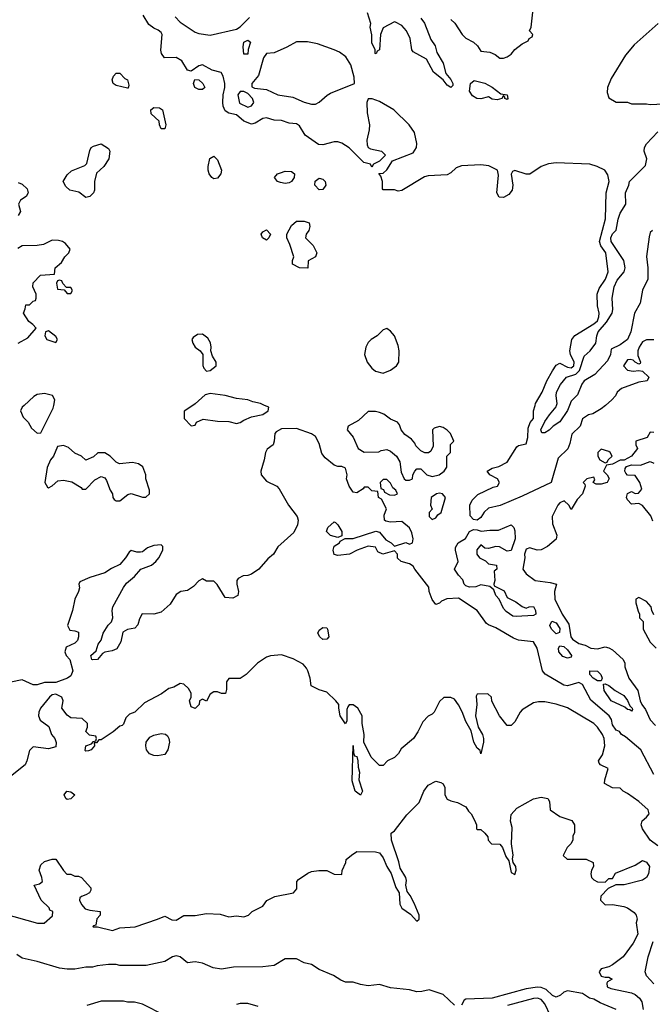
# Model space of a CAD drawing. Header units: inches. Extents: x 2380053 to 2584298, y 380219 to 546618.
# Tile 201 of 256: x 2465058 to 2468421, y 476817 to 482049. Entities that reach past the tile are written whole.
import ezdxf

# ---------------------------------------------------------------- set-up
doc = ezdxf.new("R2010")
doc.units = ezdxf.units.IN
doc.header["$MEASUREMENT"] = 0
doc.layers.add('C4467', color=7, linetype='Continuous')
doc.layers.add('C4468', color=7, linetype='Continuous')

msp = doc.modelspace()

# ---------------------------------------------------------------- linework, layer by layer
at = {"layer": 'C4467', "color": 2}
for points, elevation in [([(2465082.2, 480000), (2465071.3, 479990), (2465062, 479970), (2465076.9, 479936.9), (2465102, 479910), (2465119.6, 479879.6), (2465150, 479852), (2465170, 479854), (2465235.1, 479984.9), (2465238.5, 480000)], 38), ([(2465977.4, 480000), (2465931.6, 479968.4), (2465932, 479930), (2465970, 479892), (2465990, 479894), (2465998, 479910), (2466033.6, 479926.4), (2466110, 479916), (2466170, 479914.8), (2466210, 479904), (2466230, 479908), (2466250, 479922), (2466290, 479938.8), (2466350, 479951.3), (2466378, 479970), (2466382, 479990), (2466360, 480000)], 38), ([(2468171.9, 480000), (2468150, 479981.2), (2468104.7, 479955.3), (2468082, 479950), (2468051, 479929), (2468037.3, 479890), (2467992.8, 479847.2), (2467983.4, 479796.6), (2467971.7, 479768.3), (2467920.6, 479719.4), (2467883.8, 479590), (2467730, 479517.4), (2467611.5, 479468.5), (2467550, 479452.8), (2467527.7, 479432.3), (2467510, 479404.7), (2467490, 479389.6), (2467470, 479392.8), (2467453, 479413), (2467451.5, 479470), (2467463.3, 479496.7), (2467493.8, 479526.2), (2467575.3, 479564.7), (2467598, 479570), (2467608, 479590), (2467598, 479610), (2467558, 479630), (2467544, 479650), (2467570, 479666), (2467604.7, 479675.3), (2467650, 479698), (2467700.5, 479779.5), (2467710, 479787.3), (2467750, 479796), (2467758.7, 479830), (2467761, 479879), (2467771.6, 479908.4), (2467789, 479930), (2467789.3, 479970), (2467797.8, 480000)], 34), ([(2467980.8, 480000), (2467970, 479973.2), (2467930, 479913.2), (2467894, 479890), (2467872.8, 479867.3), (2467850, 479854.5), (2467834, 479854), (2467828, 479870), (2467850, 479913.4), (2467874, 479950), (2467910, 479991.3), (2467912.6, 480000)], 30), ([(2468430, 478038), (2468359.5, 478170), (2468278.6, 478238.6), (2468258, 478250), (2468246, 478266), (2468230, 478274), (2468210, 478302), (2468204.5, 478330), (2468192.7, 478350), (2468093.7, 478433.7), (2468050, 478516), (2468030, 478526.6), (2467970, 478509.4), (2467950, 478513.2), (2467851.8, 478571.8), (2467837.2, 478590), (2467809.4, 478710), (2467790, 478742.7), (2467710, 478751.5), (2467682.8, 478762.8), (2467590, 478818.4), (2467550, 478832.7), (2467540.1, 478840.1), (2467489.5, 478910), (2467390, 478974.5), (2467328, 478972), (2467299.8, 478960.2), (2467290, 478948.7), (2467270, 478942), (2467250, 478968), (2467234, 479010), (2467233.2, 479033.2), (2467158, 479130), (2467150, 479146), (2467130, 479158), (2467086, 479170), (2467067.3, 479187.3), (2467066, 479210), (2467050, 479226), (2466989.3, 479209.3), (2466961.2, 479221.2), (2466950, 479246), (2466910, 479252.3), (2466852, 479230), (2466811.6, 479208.4), (2466750, 479202), (2466730, 479208), (2466724, 479230), (2466729.1, 479250.9), (2466758, 479270), (2466762, 479278), (2466788, 479292), (2466830, 479292.7), (2466951, 479331), (2466970, 479326.8), (2467004.5, 479284.5), (2467032, 479270), (2467050, 479252), (2467110, 479271), (2467130, 479262), (2467146, 479270), (2467148.9, 479291.1), (2467143.2, 479323.2), (2467130, 479348.7), (2467090, 479382), (2467030, 479379), (2467004, 479384), (2466998, 479390), (2466996.4, 479416.4), (2467008, 479450), (2466982, 479502), (2466966, 479510), (2466962, 479542), (2466930, 479546), (2466910, 479566), (2466890, 479566), (2466883.6, 479556.4), (2466850, 479535.3), (2466830, 479538), (2466808.7, 479570), (2466795.3, 479610), (2466798, 479630), (2466790, 479666), (2466770, 479675.3), (2466750, 479675.3), (2466730, 479682), (2466681.5, 479721.5), (2466663.7, 479743.7), (2466650, 479798), (2466630, 479835.3), (2466609.1, 479849.1), (2466530, 479877.2), (2466450, 479875.1), (2466421.3, 479858.7), (2466414, 479850), (2466410.8, 479809.2), (2466404.7, 479790), (2466373.7, 479766.3), (2466364, 479750), (2466357.3, 479710), (2466339.1, 479650), (2466340.7, 479630), (2466370, 479597.3), (2466424.7, 479570), (2466436.7, 479556.7), (2466486.8, 479470), (2466533.4, 479410), (2466539.1, 479390), (2466534.9, 479365.1), (2466515.2, 479324.8), (2466430, 479248), (2466406.8, 479210), (2466376.1, 479183.9), (2466330, 479129), (2466290, 479102), (2466270, 479095.3), (2466245.4, 479094.6), (2466219.6, 479080.4), (2466211.6, 479068.4), (2466211.3, 479050), (2466221, 479010), (2466218, 478990), (2466190, 478975.3), (2466150, 478978), (2466108.4, 479048.4), (2466090, 479066), (2466050, 479066), (2466030, 479078), (2466010, 479068), (2465982, 479038), (2465950, 479015.3), (2465914, 479010), (2465890, 478995.3), (2465856.9, 478943.1), (2465810, 478901.2), (2465770.5, 478889.5), (2465708, 478892), (2465694.4, 478865.6), (2465686.4, 478833.6), (2465670, 478815.3), (2465630.7, 478809.3), (2465605.8, 478794.2), (2465596.1, 478743.9), (2465574, 478706), (2465550, 478695.1), (2465510.8, 478689.2), (2465498, 478682), (2465470.6, 478649.4), (2465447.2, 478647.2), (2465442, 478650), (2465435.3, 478670), (2465464, 478696), (2465475.3, 478730), (2465490, 478752), (2465501.2, 478790), (2465527.6, 478832.4), (2465545.2, 478850), (2465553.2, 478870), (2465549.3, 478910), (2465552.7, 478930), (2465610, 479032), (2465625.6, 479054.4), (2465668.7, 479090), (2465702, 479130), (2465758, 479150), (2465782, 479170), (2465798, 479190), (2465818, 479230), (2465818, 479250), (2465810, 479258), (2465770, 479255.3), (2465736.9, 479243.1), (2465710, 479222), (2465699.8, 479220.2), (2465680.2, 479220.2), (2465650, 479228), (2465639.6, 479220.4), (2465621, 479190), (2465590, 479154), (2465546.4, 479133.6), (2465510.6, 479109.4), (2465430, 479086), (2465378, 479062), (2465371.3, 479050), (2465376, 479030), (2465371.1, 479011.1), (2465350.7, 478970), (2465338.8, 478910), (2465312, 478830), (2465324.7, 478804.7), (2465350, 478802), (2465370, 478794), (2465371, 478770), (2465364.7, 478750), (2465350, 478735.3), (2465304.7, 478715.3), (2465298, 478690), (2465304.7, 478670), (2465324.7, 478650), (2465341, 478590), (2465330, 478562), (2465312, 478550), (2465250, 478527.8), (2465190, 478526.6), (2465150, 478514), (2465130, 478514), (2465070, 478541.2), (2465010, 478528.7)], 38), ([(2468430, 479855.3), (2468410, 479858), (2468394, 479830), (2468334, 479810), (2468334, 479790), (2468342, 479770), (2468310.8, 479729.2), (2468271.3, 479708.7), (2468250, 479708), (2468210, 479688), (2468178, 479682), (2468162, 479650), (2468182, 479630), (2468191.6, 479611.6), (2468182, 479590), (2468150, 479581.2), (2468122, 479582), (2468106, 479590), (2468115.3, 479604.7), (2468110, 479618), (2468074, 479610), (2468054, 479590), (2468062, 479582), (2468064.7, 479570), (2468051, 479530), (2468021.1, 479498.9), (2467990, 479446), (2467978, 479470), (2467952.5, 479492.5), (2467930, 479481.2), (2467918.8, 479470), (2467888, 479410), (2467890.8, 479370), (2467914, 479310), (2467910, 479289), (2467864.7, 479250), (2467830, 479232.7), (2467809.6, 479229.6), (2467770, 479242.7), (2467750, 479235.3), (2467742, 479210), (2467744, 479190), (2467733.4, 479130), (2467750, 479104.9), (2467798, 479070), (2467879.1, 479059.1), (2467912, 479050), (2467900.7, 479010), (2467902.4, 478970), (2467942.4, 478890), (2467977, 478837), (2467988.4, 478770), (2467997.3, 478757.3), (2468030, 478734.9), (2468065.2, 478725.2), (2468094, 478710), (2468130, 478706), (2468170, 478716), (2468190, 478711), (2468210, 478701), (2468266, 478650), (2468276, 478630), (2468276, 478610), (2468296, 478550), (2468344, 478484), (2468356, 478430), (2468366, 478410), (2468384.4, 478384.4), (2468410, 478328), (2468438, 478298)], 38), ([(2468424.7, 479384.7), (2468413.6, 479413.6), (2468368.4, 479468.4), (2468350, 479478), (2468310, 479475.3), (2468290, 479498), (2468284, 479510), (2468290, 479532), (2468310, 479542), (2468330, 479532), (2468347.3, 479532.7), (2468366, 479554), (2468355.3, 479590), (2468330, 479628), (2468290, 479628.7), (2468280.2, 479640.2), (2468275.3, 479650), (2468276.4, 479663.6), (2468284.7, 479675.3), (2468310, 479684.7), (2468358, 479682), (2468410, 479702), (2468430, 479692)], 38), ([(2468430, 478886), (2468418, 478910), (2468415.3, 478930), (2468390, 478958), (2468350, 478978), (2468334, 478970), (2468334, 478950), (2468345.4, 478905.4), (2468354, 478890), (2468354, 478870), (2468372, 478852), (2468372, 478810), (2468410, 478742), (2468442, 478710)], 42), ([(2468450, 477658.4), (2468409.7, 477689.7), (2468369.6, 477750), (2468362.9, 477770), (2468367.3, 477792.7), (2468390, 477811.3), (2468404, 477830), (2468399, 477850), (2468350, 477895.3), (2468290, 477938), (2468266, 477950), (2468250, 477966), (2468210, 477968), (2468168, 477990), (2468168.7, 478010), (2468186, 478070), (2468146, 478090), (2468138, 478098), (2468135.3, 478110), (2468156.5, 478143.5), (2468169, 478190), (2468165.2, 478230), (2468156, 478250), (2468130, 478289), (2468110, 478309), (2467970, 478393.2), (2467910, 478412.7), (2467850, 478425.2), (2467815.3, 478424.7), (2467790, 478419), (2467730, 478382), (2467718, 478370), (2467690, 478318), (2467676.9, 478303.1), (2467670, 478298), (2467650, 478298), (2467608, 478350), (2467568.4, 478428.4), (2467566, 478450), (2467547.3, 478467.3), (2467490, 478466), (2467484.7, 478455.3), (2467488, 478410), (2467480.4, 478350), (2467495.5, 478290), (2467518, 478250), (2467523, 478230), (2467523, 478210), (2467510, 478148.7), (2467505.2, 478165.2), (2467490, 478179), (2467472, 478210), (2467458, 478270), (2467430, 478319), (2467411.1, 478371.1), (2467390, 478409), (2467370, 478438), (2467350, 478448), (2467312.7, 478447.3), (2467290, 478426), (2467262, 478370), (2467250, 478358), (2467230, 478348), (2467202, 478318), (2467175.3, 478264.7), (2467152, 478230), (2467085.4, 478174.6), (2467072, 478150), (2467051.1, 478128.9), (2467014, 478110), (2466990, 478086), (2466970, 478086), (2466926, 478130), (2466888, 478210), (2466888.7, 478250), (2466879, 478310), (2466879, 478350), (2466855.3, 478390), (2466830, 478408), (2466810, 478408), (2466802, 478398), (2466796.9, 478383.1), (2466796.8, 478323.2), (2466790, 478308), (2466760.9, 478350), (2466754, 478390), (2466755.3, 478410), (2466739, 478430), (2466690, 478475.3), (2466650, 478488), (2466608, 478510), (2466602, 478550), (2466589.1, 478589.1), (2466583.1, 478603.1), (2466564.7, 478624.7), (2466512.5, 478652.5), (2466450, 478674), (2466391.1, 478668.9), (2466370, 478662), (2466322, 478630), (2466262, 478570), (2466230, 478548.7), (2466170, 478548), (2466158, 478530), (2466158, 478490), (2466151.1, 478468.9), (2466130, 478468), (2466110, 478478), (2466090, 478478), (2466070, 478466), (2466051.6, 478428.4), (2466030, 478438), (2466014, 478430), (2466012, 478410), (2465990, 478388.7), (2465970, 478398), (2465965.2, 478410), (2465961.2, 478430), (2465969, 478450), (2465969, 478470), (2465955.5, 478495.5), (2465930, 478518), (2465910, 478522), (2465878, 478502), (2465850, 478495.1), (2465812.3, 478467.7), (2465721.4, 478418.6), (2465670.3, 478369.7), (2465641.4, 478358.6), (2465621.4, 478338.6), (2465610, 478306), (2465602, 478298), (2465590, 478295.3), (2465554.9, 478265.1), (2465490, 478222), (2465478, 478222), (2465466, 478206), (2465454, 478206), (2465456, 478190), (2465438, 478170), (2465424, 478164), (2465410, 478162), (2465405.6, 478165.6), (2465408.7, 478191.3), (2465439, 478201), (2465450, 478214), (2465462, 478218), (2465466, 478230), (2465462, 478242), (2465428, 478248), (2465410, 478266), (2465418, 478290), (2465418, 478310), (2465390, 478335.3), (2465330, 478339), (2465310, 478354), (2465281.2, 478390), (2465289.2, 478430), (2465281.2, 478450), (2465250, 478464.5), (2465230, 478460.7), (2465216.3, 478450), (2465168.7, 478391.3), (2465159.3, 478370), (2465158, 478350), (2465167, 478327), (2465212.7, 478292.7), (2465226, 478250), (2465244.7, 478230), (2465251.1, 478208.9), (2465250, 478186), (2465210, 478175.3), (2465130, 478186), (2465110, 478166), (2465096, 478110), (2465086, 478090), (2464999.9, 478020.1)], 42), ([(2464970, 477299.3), (2465152.7, 477247.3), (2465187.3, 477247.3), (2465232.7, 477287.3), (2465234, 477310), (2465218, 477318), (2465214, 477330), (2465172, 477370), (2465134, 477450), (2465162, 477458), (2465178, 477470), (2465176, 477490), (2465161, 477530), (2465170, 477558), (2465190, 477575.3), (2465230, 477588), (2465250, 477588), (2465290, 477528), (2465308.9, 477508.9), (2465330, 477508), (2465350, 477498), (2465370, 477498), (2465386, 477490), (2465436.4, 477436.4), (2465436.4, 477423.6), (2465428, 477410), (2465410, 477398), (2465386, 477390), (2465378, 477382), (2465375.3, 477370), (2465386.8, 477346.8), (2465405.1, 477325.1), (2465430, 477317), (2465486, 477310), (2465486, 477290), (2465468.4, 477271.6), (2465462, 477238), (2465450, 477234), (2465446, 477230), (2465448.9, 477228.9), (2465471.6, 477228.4), (2465550.7, 477209.3), (2465590, 477224), (2465670.9, 477229.1), (2465791.1, 477268.9), (2465830, 477286), (2465866.3, 477266.3), (2465890, 477264), (2465930, 477289), (2465990, 477289.3), (2466050, 477299), (2466123.6, 477296.4), (2466170, 477282), (2466210, 477288), (2466250, 477282), (2466274, 477290), (2466294, 477310), (2466350, 477338), (2466371.6, 477368.4), (2466414, 477390), (2466514, 477410), (2466532, 477430), (2466532, 477470), (2466539.6, 477480.4), (2466590, 477514), (2466610, 477522), (2466648, 477528), (2466690, 477528), (2466730, 477508), (2466770, 477506), (2466772.7, 477527.3), (2466792, 477570), (2466792.7, 477587.3), (2466822, 477610), (2466851.1, 477628.9), (2466950, 477628), (2466970, 477622), (2466990, 477595.3), (2467009.3, 477549.3), (2467031.9, 477511.9), (2467057.2, 477437.2), (2467075.3, 477410), (2467078, 477350), (2467088.7, 477328.7), (2467135.1, 477295.1), (2467170, 477258), (2467182, 477270), (2467181, 477290), (2467154.9, 477354.9), (2467134.6, 477394.6), (2467117.3, 477417.3), (2467110.7, 477450), (2467114.9, 477474.9), (2467110.5, 477490.5), (2467079.9, 477539.9), (2467074.2, 477574.2), (2467034.8, 477690), (2467032.7, 477727.3), (2467050, 477738), (2467115.3, 477824.7), (2467182, 477890), (2467206, 477950), (2467230, 477982), (2467270, 478002), (2467296.4, 477996.4), (2467308.4, 477988.4), (2467318, 477970), (2467318, 477930), (2467330, 477908), (2467350, 477898), (2467386, 477890), (2467430, 477866), (2467443.1, 477843.1), (2467458, 477830), (2467476.4, 477796.4), (2467486, 477770), (2467486, 477750), (2467490, 477746), (2467510, 477746), (2467530, 477726), (2467547.3, 477707.3), (2467548.4, 477688.4), (2467566, 477670), (2467610, 477668.7), (2467624, 477650), (2467642.5, 477602.5), (2467659, 477579), (2467670, 477518), (2467690, 477506), (2467698, 477530), (2467696, 477550), (2467682, 477570), (2467678, 477590), (2467680.7, 477610), (2467673.4, 477670), (2467676, 477756), (2467667.3, 477790), (2467670, 477826), (2467701.4, 477858.6), (2467790, 477909), (2467830, 477917.2), (2467866, 477910), (2467874.6, 477894.6), (2467878, 477850), (2467930, 477815.3), (2467993.6, 477793.6), (2468008, 477770), (2468008, 477730), (2467998, 477710), (2467998, 477690), (2467988, 477670), (2467968, 477650), (2467947.3, 477607.3), (2467968.7, 477588.7), (2468068.9, 477588.9), (2468106, 477570), (2468108, 477550), (2468098, 477530), (2468095.3, 477510), (2468098, 477490), (2468110, 477478), (2468130, 477468), (2468170, 477466), (2468190, 477486), (2468210, 477486), (2468226.4, 477513.6), (2468330, 477556), (2468370, 477581.2), (2468390, 477573.2), (2468406, 477550), (2468400.9, 477510), (2468390, 477491), (2468370, 477477.3), (2468271.6, 477451.6), (2468228, 477452), (2468187.3, 477432.7), (2468148.4, 477391.6), (2468146, 477370), (2468170, 477346), (2468210, 477348), (2468270, 477337.2), (2468290, 477329.2), (2468324.8, 477304.8), (2468336, 477290), (2468340.9, 477270), (2468336, 477250), (2468343.7, 477190), (2468318.7, 477141.3), (2468266.6, 477070), (2468210, 477026.8), (2468190, 477016), (2468150, 477004.7), (2468139, 476990), (2468150, 476966.6), (2468170, 476961.2), (2468190, 476962), (2468208, 476950), (2468183.2, 476936.8), (2468179, 476930), (2468182, 476910), (2468201.5, 476901.5), (2468310, 476878), (2468330, 476869.3), (2468352.7, 476850), (2468366, 476830), (2468372.7, 476790)], 46), ([(2468430, 476925.2), (2468390, 476969), (2468383.7, 476990), (2468399.3, 477070), (2468425.6, 477150)], 42), ([(2467370, 476812.3), (2467310, 476869.2), (2467234.6, 476894.6), (2467195.3, 476884.7), (2467170, 476884), (2467130, 476894), (2467030, 476904), (2466970, 476922), (2466910, 476915.3), (2466870, 476922), (2466830, 476935.3), (2466790, 476935.3), (2466764.7, 476944.7), (2466726, 476970), (2466650, 477002), (2466610, 477028.7), (2466570, 477038), (2466530, 477058), (2466470, 477058), (2466410, 477024), (2466350, 477015.3), (2466194.6, 477014.6), (2466130, 477004), (2466086, 477010), (2466030, 477035.3), (2465990, 477042), (2465950, 477038), (2465910, 477068.7), (2465890, 477074), (2465870, 477068.7), (2465830, 477044), (2465730, 477024), (2465590, 477024), (2465570, 477028.7), (2465530, 477028.7), (2465470, 477022), (2465445.4, 477014.6), (2465410, 477014), (2465350, 477004), (2465310, 477004), (2465270, 477009), (2465150, 477045.2), (2465070, 477062), (2465042, 477082)], 50), ([(2468229, 476790), (2468144.8, 476824.8), (2468110, 476844), (2468088, 476850), (2468050, 476874), (2467970, 476888.7), (2467950, 476882), (2467933.7, 476866.3), (2467910, 476854), (2467890, 476864), (2467856.1, 476896.1), (2467830, 476906), (2467810, 476908), (2467750, 476898.4), (2467569, 476849), (2467430, 476844), (2467421.4, 476838.6), (2467407.1, 476812.9)], 50), ([(2467910, 476692.3), (2467850, 476819.5), (2467830, 476843), (2467810, 476849.6), (2467790, 476847.3), (2467651.3, 476810)], 54), ([(2465830, 476758), (2465710, 476818), (2465668.4, 476828.4), (2465630, 476828.7), (2465610, 476834), (2465490, 476834), (2465414, 476810)], 54), ([(2466324.7, 476804.7), (2466270, 476822), (2466230, 476822), (2466210, 476815.3)], 54)]:
    msp.add_lwpolyline(points, dxfattribs=dict(at, elevation=elevation))
for points, elevation in [([(2466950, 479968), (2466910, 479968), (2466859.8, 479920.2), (2466804.7, 479890), (2466798, 479870), (2466830.9, 479830.9), (2466858, 479770), (2466890, 479751.3), (2466967.3, 479752.7), (2466980.4, 479759.6), (2467010, 479764.7), (2467030, 479756), (2467062, 479730), (2467079.6, 479699.6), (2467085.4, 479645.4), (2467102, 479610), (2467110, 479602), (2467130, 479602), (2467146, 479610), (2467148, 479630), (2467158, 479650), (2467170, 479662), (2467190, 479662), (2467222, 479630), (2467250, 479621), (2467288, 479630), (2467315.3, 479650), (2467328.4, 479671.6), (2467328.7, 479730), (2467348, 479750), (2467348.4, 479791.6), (2467366, 479810), (2467348.7, 479850), (2467330, 479868.7), (2467310, 479882), (2467290, 479888), (2467261, 479879), (2467252, 479870), (2467256.9, 479783.1), (2467243.6, 479756.4), (2467231.6, 479748.4), (2467211.6, 479748.4), (2467190, 479758), (2467164.7, 479784.7), (2467159, 479799), (2467140.4, 479820.4), (2467105.6, 479845.6), (2467086, 479870), (2467076.4, 479896.4), (2467066, 479910), (2467030, 479926), (2466993.2, 479953.2), (2466970, 479962)], 38), ([(2465290, 479786), (2465258, 479782), (2465238, 479730), (2465221, 479710), (2465202.8, 479670), (2465191.3, 479590), (2465205.4, 479565.4), (2465210, 479562), (2465230, 479572), (2465260.9, 479599.1), (2465290, 479602.8), (2465334.4, 479594.4), (2465383.6, 479563.6), (2465390, 479554), (2465410, 479554), (2465456.4, 479603.6), (2465490, 479622), (2465510, 479614), (2465519.8, 479599.8), (2465538, 479550), (2465551.3, 479530), (2465552, 479510), (2465559.6, 479499.6), (2465570, 479492), (2465590, 479492), (2465632.9, 479527.1), (2465650.7, 479530.7), (2465710, 479511.3), (2465728.4, 479511.6), (2465748, 479530), (2465748, 479550), (2465728.7, 479610), (2465728.7, 479630), (2465712.9, 479672.9), (2465689.1, 479689.1), (2465656.5, 479696.5), (2465588.9, 479688.9), (2465570, 479698), (2465538, 479730), (2465510, 479748), (2465472.7, 479747.3), (2465450, 479726), (2465410, 479708), (2465386, 479730), (2465350, 479746), (2465316.4, 479776.4)], 38), ([(2468150, 479768), (2468132, 479750), (2468131.3, 479730), (2468142, 479710), (2468170, 479694), (2468182, 479698), (2468186, 479710), (2468208, 479730), (2468198, 479750), (2468190, 479755.3)], 38), ([(2467010, 479606), (2466990, 479606), (2466974, 479590), (2466978, 479558), (2466992.7, 479552.7), (2466998, 479538), (2467023.6, 479523.6), (2467050, 479522), (2467066, 479530), (2467058, 479550), (2467042, 479562), (2467030, 479586)], 38), ([(2467290, 479533.2), (2467274, 479530), (2467244.7, 479510), (2467242, 479470), (2467251.3, 479448.7), (2467234, 479430), (2467234, 479410), (2467250, 479394), (2467270, 479402), (2467281.2, 479418.8), (2467298, 479430), (2467322, 479510), (2467306, 479530)], 38), ([(2466750, 479298), (2466710, 479309), (2466689, 479330), (2466696, 479350), (2466730, 479381), (2466737.3, 479377.3), (2466750, 479364.7), (2466770.8, 479330), (2466770, 479306)], 38), ([(2467650, 479225.2), (2467608.9, 479248.9), (2467590, 479249), (2467550, 479239), (2467530, 479241.2), (2467510, 479259), (2467488, 479232), (2467487.7, 479210), (2467502.8, 479190), (2467533.7, 479173.7), (2467550, 479158), (2467592, 479150), (2467594, 479130), (2467581, 479119), (2467584, 479070), (2467578, 479050), (2467581, 479041), (2467633.4, 479013.4), (2467650, 478978), (2467695.5, 478955.5), (2467730, 478930.7), (2467750, 478922), (2467766, 478930), (2467790.3, 478930.3), (2467800.7, 478910), (2467802.8, 478890), (2467790, 478883.6), (2467697, 478877), (2467680.5, 478880.5), (2467644.9, 478904.9), (2467630, 478921.2), (2467606.6, 478970), (2467589.3, 478990), (2467579.3, 479019.3), (2467557.2, 479037.2), (2467510, 479046), (2467483.6, 479036.4), (2467450, 479034), (2467430, 479041.2), (2467421.2, 479050), (2467413.2, 479073.2), (2467390, 479098), (2467369.2, 479130), (2467388.7, 479170), (2467374, 479230), (2467374.6, 479245.4), (2467389, 479270), (2467427.8, 479292.2), (2467450, 479330.3), (2467470, 479340.3), (2467490, 479339.3), (2467510.5, 479330.5), (2467556.8, 479336.8), (2467603.1, 479336.9), (2467670, 479364.7), (2467684.7, 479350), (2467690, 479334), (2467692.4, 479290), (2467670, 479229.2)], 34), ([(2467910, 478785.2), (2467885.1, 478810), (2467876.2, 478830), (2467886.6, 478853.4), (2467910, 478843.8), (2467930, 478814), (2467927.3, 478792.7)], 34), ([(2466670, 478755.1), (2466652.7, 478770), (2466642, 478790), (2466650, 478806), (2466670, 478818.8), (2466690, 478818), (2466694, 478810), (2466700.7, 478770), (2466690, 478757.2)], 38), ([(2467970, 478656.2), (2467946.1, 478666.1), (2467924.7, 478690), (2467922.9, 478710), (2467930, 478722.8), (2467950, 478719.3), (2467970, 478701.3), (2467992, 478670), (2467990, 478662)], 34), ([(2468130, 478535.1), (2468106, 478550), (2468089.6, 478570), (2468088.7, 478590), (2468130, 478586.7), (2468139.2, 478579.2), (2468148.4, 478570), (2468154, 478550), (2468150, 478535.3)], 34), ([(2468310, 478375.3), (2468302.7, 478382.7), (2468290, 478384.2), (2468275.6, 478395.6), (2468202.9, 478430), (2468165.1, 478485.1), (2468162.5, 478517.5), (2468170, 478520.7), (2468190, 478512), (2468223.9, 478483.9), (2468270, 478458.4), (2468290, 478430.6), (2468302.3, 478402.3), (2468314.9, 478390), (2468316.3, 478383.7)], 34), ([(2465790, 478138), (2465770, 478139.5), (2465748.3, 478148.3), (2465731.8, 478170), (2465727.6, 478190), (2465729.7, 478210.3), (2465750, 478236.3), (2465770, 478247.7), (2465810, 478256.3), (2465832.5, 478252.5), (2465843, 478243), (2465850.4, 478230.4), (2465853.4, 478210), (2465844.9, 478170), (2465830, 478145.2)], 42), ([(2466870, 477928.7), (2466842, 477950), (2466825.2, 478005.2), (2466830, 478192), (2466832.7, 478152.7), (2466838, 478138), (2466850, 478134), (2466856, 478110), (2466856.9, 478076.9), (2466864.7, 478050), (2466861, 478010), (2466881, 477950)], 42), ([(2465310, 477905.6), (2465302.7, 477910), (2465293.2, 477930), (2465308.7, 477950), (2465330, 477946), (2465351.3, 477930), (2465330, 477909.6)], 42)]:
    msp.add_lwpolyline(points, close=True, dxfattribs=dict(at, elevation=elevation))
at = {"layer": 'C4468', "color": 2}
for points, elevation in [([(2467190, 482058), (2467210.4, 482030.4), (2467244.1, 481944.1), (2467266.8, 481910), (2467275.9, 481875.9), (2467310, 481818), (2467323.4, 481763.4), (2467350, 481731), (2467361, 481710), (2467359.8, 481700.2), (2467350, 481689.2), (2467330, 481702), (2467309.2, 481729.2), (2467258, 481770), (2467220.4, 481840.4), (2467150, 481878), (2467142, 481890), (2467134, 481950), (2467114, 481990), (2467090, 482018), (2467056.4, 482036.4), (2467050, 482038), (2466990, 482006), (2466976, 481970), (2466971.1, 481888.9), (2466958, 481882), (2466952.7, 481867.3), (2466948, 481870), (2466948, 481890), (2466930, 481926), (2466929.3, 481969.3), (2466921.2, 482010), (2466924, 482030), (2466906.8, 482086.8)], 30), ([(2467350, 482051.3), (2467370.6, 482030.6), (2467410, 481971.3), (2467430, 481951.3), (2467470.7, 481930.7), (2467491.3, 481910), (2467510, 481882), (2467556.9, 481876.9), (2467585.4, 481865.4), (2467610, 481844.7), (2467630, 481844.7), (2467650, 481851.3), (2467670, 481866), (2467689.5, 481890.5), (2467730, 481922), (2467762, 481938), (2467766, 481950), (2467782, 481958), (2467786, 481970), (2467768.7, 481990), (2467778, 482010), (2467786, 482090)], 34), ([(2467797.8, 480000), (2467800.7, 480010), (2467835.6, 480070), (2467860.5, 480130), (2467890, 480184), (2467910, 480213), (2467930, 480223.8), (2467970, 480203.1), (2467990, 480199.5), (2468003.6, 480210), (2468006, 480230), (2467987, 480270), (2467983.6, 480290), (2467992.7, 480350), (2468009.6, 480370.4), (2468110, 480433.4), (2468129.3, 480450), (2468137, 480470), (2468139.3, 480490), (2468129.5, 480529.5), (2468127.8, 480590), (2468139.3, 480620.7), (2468172, 480670), (2468186.6, 480710), (2468173.6, 480810), (2468147.9, 480847.9), (2468141.1, 480870), (2468171.6, 480991.6), (2468175.6, 481130), (2468192.7, 481190), (2468184.7, 481224.7), (2468169.1, 481249.1), (2468128, 481270), (2468090, 481281.2), (2467910, 481289.4), (2467870, 481282.7), (2467830, 481269.2), (2467770, 481229), (2467750, 481228.7), (2467690, 481248.7), (2467678, 481242), (2467671.1, 481228.9), (2467679.1, 481170), (2467675.8, 481144.2), (2467659.2, 481120.8), (2467630, 481103.7), (2467606.6, 481106.6), (2467595.1, 481130), (2467604, 481224), (2467598, 481250), (2467552.1, 481272.1), (2467510, 481279), (2467406.4, 481273.6), (2467378, 481262), (2467350, 481235.3), (2467330, 481225.2), (2467230, 481219), (2467210, 481214), (2467090, 481142), (2467070, 481138), (2467050, 481146), (2466990, 481146), (2466986, 481150), (2466986, 481190), (2466978, 481218), (2466967.3, 481232.7), (2466990, 481234), (2467010, 481252), (2467040.2, 481299.8), (2467150, 481342), (2467168, 481370), (2467168.7, 481391.3), (2467156, 481450), (2467129.3, 481490), (2467046.6, 481570), (2466970, 481614), (2466931, 481629), (2466911, 481629), (2466903, 481610), (2466904.7, 481555.3), (2466917, 481490), (2466915.8, 481464.2), (2466902.8, 481410), (2466904.7, 481384.7), (2466911.1, 481371.1), (2466923.6, 481363.6), (2466982, 481350), (2467002, 481330), (2466970, 481298), (2466938, 481282), (2466930, 481266), (2466922, 481282), (2466888, 481290), (2466809.4, 481369.4), (2466770, 481394), (2466750, 481401.2), (2466730, 481401.2), (2466670, 481384), (2466646.8, 481386.8), (2466575.5, 481435.5), (2466545.2, 481485.2), (2466530, 481495.3), (2466490, 481499), (2466450, 481513.2), (2466410, 481515.3), (2466370, 481528.7), (2466350, 481524), (2466310, 481499.3), (2466290, 481495.1), (2466249.7, 481509.7), (2466210, 481544), (2466170, 481552.7), (2466150, 481565.2), (2466139.5, 481590), (2466138, 481610), (2466139.3, 481650), (2466149.2, 481690), (2466149.2, 481710), (2466139, 481750), (2466129.1, 481769.1), (2466080.7, 481780.7), (2466030, 481809), (2466010, 481804), (2465970, 481775.3), (2465950, 481782), (2465919, 481830), (2465890, 481849.2), (2465827.3, 481847.3), (2465812.3, 481870), (2465808, 481888), (2465816, 481970), (2465810, 481982), (2465794.2, 481994.2), (2465770, 482003.7), (2465744.2, 482024.2), (2465713.4, 482073.4)], 34), ([(2465884.9, 482064.9), (2465910, 482036), (2465990, 481984), (2466010, 481976.3), (2466070, 481966.8), (2466210, 481999.3), (2466230, 482010.7), (2466278.9, 482061.1)], 34), ([(2468452, 482030), (2468324.1, 481915.9), (2468278.5, 481861.5), (2468202.5, 481737.5), (2468182.8, 481690), (2468182, 481662), (2468190, 481634), (2468230, 481612), (2468290, 481612), (2468310, 481602), (2468390, 481602), (2468410, 481598), (2468550, 481606)], 34), ([(2467912.6, 480000), (2467915.6, 480010), (2467909.5, 480050), (2467911.5, 480070), (2467932.8, 480110), (2467965.1, 480150), (2468015, 480165), (2468034.9, 480185.1), (2468059.3, 480260.7), (2468090.6, 480289.4), (2468121.3, 480330), (2468125.6, 480370), (2468132.8, 480390), (2468178.4, 480441.6), (2468208.7, 480490), (2468211.8, 480510), (2468208.2, 480570), (2468219.3, 480630), (2468235, 480665), (2468271.8, 480710), (2468276.2, 480730), (2468269.6, 480769.6), (2468202.9, 480870), (2468200.7, 480890), (2468210, 480911), (2468229.5, 480930.5), (2468239.1, 480990), (2468250, 481021), (2468280.5, 481070), (2468279.3, 481130), (2468296, 481170), (2468299.3, 481190), (2468384.8, 481275.2), (2468391.6, 481310), (2468378.7, 481350), (2468380.5, 481370), (2468391, 481389), (2468450, 481454)], 30), ([(2465050, 481184.7), (2465070, 481176), (2465098, 481150), (2465102, 481130), (2465091.3, 481110), (2465062, 481090), (2465052, 481070), (2465061, 481030), (2465050, 481008.7)], 34), ([(2468422, 480930), (2468410, 480918), (2468404.1, 480895.9), (2468390.5, 480790.5), (2468398.4, 480730), (2468397.3, 480670), (2468368.5, 480611.5), (2468356.1, 480543.9), (2468326.4, 480490), (2468306.7, 480390), (2468290.3, 480350), (2468250, 480320.9), (2468202, 480298), (2468199.1, 480270), (2468183.4, 480236.6), (2468115.6, 480164.4), (2468059.5, 480130), (2468047.4, 480112.6), (2468023.6, 480056.4), (2467990, 480022.7), (2467980.8, 480000)], 30), ([(2465050, 480331.3), (2465100.4, 480359.6), (2465146, 480410), (2465128, 480430), (2465105.6, 480445.6), (2465078, 480490), (2465087.3, 480512.7), (2465090, 480534), (2465110, 480534), (2465130, 480554), (2465142, 480558), (2465146, 480570), (2465146, 480590), (2465128, 480630), (2465128.4, 480651.6), (2465168.4, 480691.6), (2465242, 480698), (2465246, 480730), (2465280.4, 480759.6), (2465298, 480790), (2465318, 480810), (2465326, 480830), (2465300.4, 480860.4), (2465286, 480870), (2465263.6, 480876.4), (2465230, 480878), (2465184.7, 480855.3), (2465151, 480849), (2465070, 480848), (2465046.8, 480833.2)], 38), ([(2468430, 480348.7), (2468390, 480348), (2468370, 480338), (2468351.3, 480310), (2468344.7, 480290), (2468344.7, 480264.7), (2468358, 480230), (2468356.9, 480223.1), (2468350, 480218), (2468330, 480228.7), (2468320.4, 480240.4), (2468303.1, 480243.1), (2468290, 480241.2), (2468267.7, 480210), (2468290, 480186.4), (2468318.9, 480181.1), (2468350, 480184.7), (2468370, 480182), (2468402, 480150), (2468394, 480130), (2468350, 480123.7), (2468258, 480090), (2468234.8, 480070), (2468226, 480050), (2468206.8, 480030), (2468171.9, 480000)], 34), ([(2465238.5, 480000), (2465245.2, 480030), (2465232.7, 480052.7), (2465190, 480062.7), (2465150, 480057.2), (2465133.2, 480046.8), (2465082.2, 480000)], 38), ([(2466360, 480000), (2466338, 480010), (2466298, 480018), (2466270, 480029.2), (2466210, 480036), (2466150, 480052.7), (2466070, 480062.7), (2466044.5, 480055.5), (2465990, 480008.7), (2465977.4, 480000)], 38)]:
    msp.add_lwpolyline(points, dxfattribs=dict(at, elevation=elevation))
for points, elevation in [([(2466250, 481866), (2466245.2, 481905.2), (2466249.3, 481930), (2466270, 481941), (2466284.7, 481930), (2466271.6, 481891.6), (2466270, 481866)], 30), ([(2466530, 481932.3), (2466477.2, 481902.8), (2466410, 481873.3), (2466370, 481869.6), (2466353.9, 481846.1), (2466326.6, 481753.4), (2466291.3, 481710), (2466292, 481692), (2466306.4, 481686.4), (2466370, 481678.8), (2466430, 481651), (2466510, 481638), (2466570, 481611), (2466610, 481601), (2466630, 481601), (2466650, 481611), (2466691.8, 481648.2), (2466710, 481658.8), (2466838, 481710), (2466835.3, 481744.7), (2466819, 481810), (2466792.1, 481852.1), (2466757.5, 481877.5), (2466730, 481889.2), (2466640.5, 481920.5), (2466588.1, 481931.9)], 34), ([(2465630, 481686), (2465570, 481699), (2465555.3, 481710), (2465549.5, 481730.5), (2465557.2, 481750), (2465570, 481766), (2465590, 481766), (2465617.3, 481737.3), (2465630.8, 481730), (2465638, 481702), (2465634, 481686)], 34), ([(2466010, 481678), (2465989, 481690), (2465982, 481710), (2465988.7, 481731.3), (2466010.7, 481730.7), (2466032, 481710), (2466042, 481690), (2466030, 481678)], 34), ([(2467650, 481625.2), (2467638, 481630), (2467638, 481638), (2467630, 481646), (2467622, 481630), (2467596.8, 481623.2), (2467570, 481626.6), (2467550, 481639), (2467510.3, 481629.7), (2467489, 481630), (2467464.6, 481644.6), (2467449.5, 481670), (2467454, 481710), (2467473.6, 481726.4), (2467530, 481712.2), (2467570, 481690.4), (2467615.5, 481655.5), (2467650.3, 481650.3), (2467654, 481630)], 30), ([(2466250, 481668), (2466230, 481668), (2466218, 481650), (2466226, 481606), (2466270, 481584.7), (2466290, 481592), (2466302, 481610), (2466295.3, 481630), (2466270, 481658)], 34), ([(2465830, 481468.7), (2465810, 481469), (2465801.2, 481490), (2465799, 481510), (2465757.2, 481550), (2465754, 481570), (2465770, 481582.8), (2465801.4, 481581.4), (2465817.3, 481570), (2465834, 481490)], 34), ([(2465410, 481105.2), (2465372.3, 481132.3), (2465323.6, 481143.6), (2465302.5, 481162.5), (2465288.7, 481190), (2465310, 481224.7), (2465332.9, 481247.1), (2465404.7, 481275.3), (2465414, 481286), (2465430, 481354), (2465438, 481370), (2465450, 481378), (2465490, 481390.6), (2465530, 481364.7), (2465537.3, 481350), (2465530.8, 481310), (2465504.7, 481270), (2465466, 481234), (2465454.8, 481190), (2465455.9, 481144.1), (2465450.5, 481129.5), (2465430, 481109.3)], 34), ([(2466090, 481203.7), (2466079, 481210), (2466065.2, 481230), (2466059.3, 481250), (2466059, 481270), (2466068.9, 481311.1), (2466090, 481324.7), (2466110, 481304.7), (2466130.4, 481250), (2466127.3, 481230), (2466110, 481206.6)], 34), ([(2466470, 481179.6), (2466443.9, 481183.9), (2466428.7, 481190), (2466413.2, 481210), (2466429, 481230), (2466443.8, 481236.2), (2466470, 481243.8), (2466502.5, 481242.5), (2466518.8, 481230), (2466516.3, 481210), (2466502.8, 481190), (2466490, 481182.9)], 34), ([(2466650, 481145.1), (2466627.3, 481170), (2466628.1, 481191.9), (2466650, 481208), (2466670, 481202), (2466682, 481190), (2466685.5, 481170), (2466670, 481147)], 34), ([(2466590, 480729.2), (2466546, 480730), (2466508.7, 480750), (2466508.7, 480770), (2466515.3, 480790), (2466494.6, 480854.6), (2466478, 480890), (2466478, 480910), (2466503.7, 480956.3), (2466530, 480978.8), (2466570, 480978), (2466596, 480970), (2466601, 480950), (2466594.8, 480930), (2466581, 480910), (2466578, 480890), (2466618.8, 480850), (2466637.3, 480810), (2466630, 480788.7), (2466592, 480768)], 34), ([(2466370, 480878), (2466348.7, 480890), (2466342, 480910), (2466350, 480922), (2466370, 480932), (2466391.3, 480910), (2466382, 480890)], 34), ([(2465270, 480666), (2465258, 480662), (2465254, 480650), (2465258, 480618), (2465294, 480614), (2465310, 480594), (2465330, 480594), (2465338, 480610), (2465330, 480626), (2465306, 480626), (2465287.3, 480647.3), (2465282, 480662)], 38), ([(2467010, 480408.7), (2466990, 480402), (2466958, 480370), (2466926, 480350), (2466910, 480334), (2466898.8, 480310), (2466891, 480270), (2466906, 480230), (2466930, 480198), (2466950, 480181), (2466990, 480171), (2467030, 480186.8), (2467062, 480210), (2467074, 480230), (2467076, 480290), (2467070, 480318), (2467050, 480368.7), (2467030, 480394)], 38), ([(2465210, 480395.3), (2465194, 480390), (2465192, 480370), (2465202, 480350), (2465250, 480334), (2465258, 480350), (2465250, 480366)], 38), ([(2466030, 480378), (2466003.6, 480376.4), (2465979.6, 480360.4), (2465972, 480350), (2465978, 480330), (2465991.3, 480310), (2466018, 480290), (2466031, 480271), (2466031.1, 480211.1), (2466036.9, 480196.9), (2466050, 480182), (2466070, 480184.7), (2466102, 480210), (2466102, 480230), (2466082, 480262), (2466073.2, 480290), (2466076, 480310), (2466072.1, 480332.1), (2466057.5, 480357.5)], 38)]:
    msp.add_lwpolyline(points, close=True, dxfattribs=dict(at, elevation=elevation))

doc.saveas('drawing.dxf')
